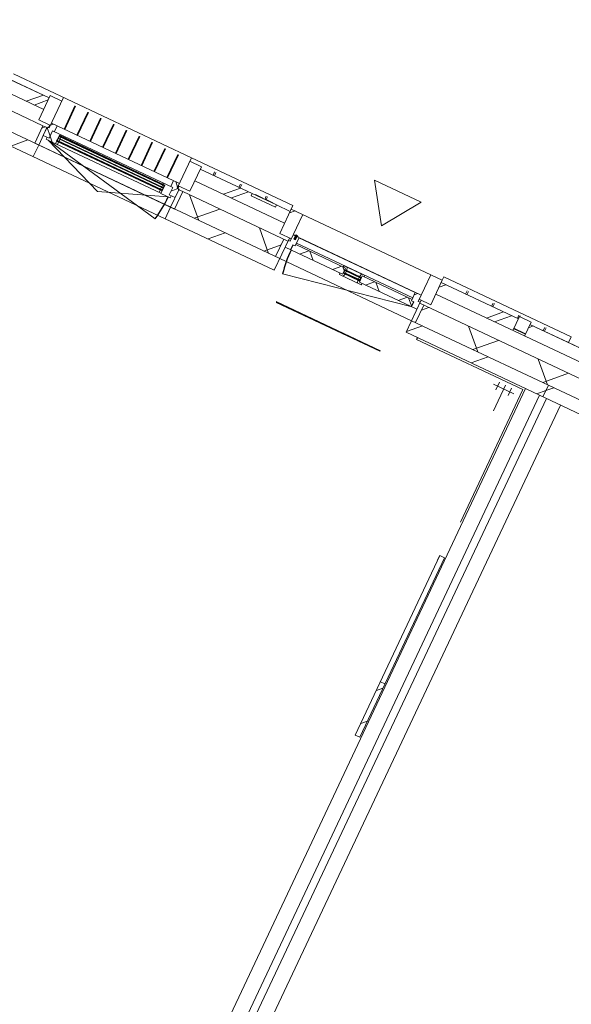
# Model space of a CAD drawing. Header units: metres. Extents: x 136266 to 136452, y 453403 to 453560.
# Tile 23 of 133: x 136369.64 to 136373.93, y 453436.35 to 453444.01. Entities that reach past the tile are written whole.
import ezdxf

# ---------------------------------------------------------------- set-up
doc = ezdxf.new("R2010")
doc.units = ezdxf.units.M
for name, color, linetype, lineweight in [('A-DETL-BEBOUWING', 253, 'Continuous', 9), ('A-DETL-GENF', 92, 'Continuous', 5), ('A-FLOR', 192, 'Continuous', 5), ('A-GENM-1', 8, 'Continuous', 5), ('A-WALL-PATT-3', 8, 'Continuous', 5)]:
    doc.layers.add(name, color=color, linetype=linetype, lineweight=lineweight)
pattern_1 = [(44.99999999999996, (1199.999805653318, -7.958078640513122e-13), (-282.8427124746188, 282.8427124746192), [])]
pattern_2 = [(45, (0, 0), (-141.4213562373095, 141.4213562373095), [])]
pattern_3 = [(44.99999999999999, (5.939531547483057e-05, -1.291482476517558e-09), (-141.4213562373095, 141.4213562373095), []), (135, (5.939531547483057e-05, -1.291482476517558e-09), (-141.4213562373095, -141.4213562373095), [])]
pattern_4 = [(44.99999999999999, (-0.0001863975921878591, -1.218722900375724e-09), (-141.4213562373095, 141.4213562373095), []), (135, (-0.0001863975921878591, -1.218722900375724e-09), (-141.4213562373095, -141.4213562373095), [])]
pattern_5 = [(44.99999999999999, (-0.0001863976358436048, -0.0001818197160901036), (-141.4213562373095, 141.4213562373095), [])]

# ---------------------------------------------------------------- blocks, each defined once
blk = doc.blocks.new('859-DO-0010 29-09-2022')
at = {"layer": 'A-DETL-BEBOUWING'}
h = blk.add_hatch(dxfattribs=at)
h.set_pattern_fill('FP_338', color=256, angle=-315.0000000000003, style=0, pattern_type=2)
h.set_pattern_definition([(224.9999999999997, (112594.0913286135, 23484.999637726), (282.8427124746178, -282.8427124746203), []), (224.9999999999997, (111394.0915229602, 23484.999637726), (282.8427124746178, -282.8427124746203), [])])
h.paths.add_polyline_path([(114778.1821772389, 23384.99999999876), (114778.1821772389, 23484.99999999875), (114114.5458136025, 23484.99999999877), (114114.5458136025, 23384.99999999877), (114205.6719216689, 23384.99999999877)])
h.paths.add_polyline_path([(112814.5458136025, 23384.99999999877), (112814.5458136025, 23484.99999999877), (112697.2458136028, 23484.99999999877), (112697.2458136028, 23465.99999999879), (112487.2458136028, 23465.99999999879), (112487.2458136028, 23484.99999999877), (112041.8185408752, 23484.99999999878), (112041.8185408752, 23384.99999999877), (112764.1155826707, 23384.99999999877)])
h.paths.add_polyline_path([(110601.7810741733, 23384.99999999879), (110741.8185408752, 23384.99999999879), (110741.8185408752, 23484.99999999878), (110410.0003590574, 23484.99999999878), (110410.0003590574, 23384.99999999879)])
h = blk.add_hatch(dxfattribs=at)
h.set_pattern_fill('FP_351', color=256, angle=89.99999999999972, style=0, pattern_type=2)
h.set_pattern_definition([(44.99999999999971, (19199.99981360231, 499.9999999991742), (-282.8427124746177, 282.8427124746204), []), (44.99999999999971, (20399.99981360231, 499.9999999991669), (-282.8427124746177, 282.8427124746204), [])])
h.paths.add_polyline_path([(112814.5458136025, 23294.99999999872), (112914.5458136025, 23294.99999999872), (112914.5458136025, 23504.99999999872), (112814.5458136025, 23504.99999999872), (112814.5458136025, 23396.21033689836)])
h = blk.add_hatch(dxfattribs=at)
h.set_pattern_fill('FP_352', color=256, angle=89.99999999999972, style=0, pattern_type=2)
h.set_pattern_definition([(44.99999999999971, (19199.99981360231, 499.9999999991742), (-282.8427124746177, 282.8427124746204), []), (44.99999999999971, (20399.99981360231, 499.9999999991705), (-282.8427124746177, 282.8427124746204), [])])
h.paths.add_polyline_path([(114114.5458136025, 23294.99999999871), (114114.5458136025, 23504.99999999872), (114014.5458136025, 23504.99999999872), (114014.5458136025, 23294.99999999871)])
h = blk.add_hatch(dxfattribs=at)
h.set_pattern_fill('FP_1092', color=256, angle=45.00000000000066, style=0, pattern_type=2)
h.set_pattern_definition([(225.0000000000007, (115044.0911675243, 23485.00034483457), (282.8427124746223, -282.8427124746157), []), (225.0000000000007, (113844.091361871, 23485.00034483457), (282.8427124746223, -282.8427124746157), [])])
h.paths.add_polyline_path([(114878.182177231, 23384.99999999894), (115210.0003590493, 23384.99999999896), (115210.0003590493, 23484.99999999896), (114878.182177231, 23484.99999999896)])
h = blk.add_hatch(dxfattribs=at)
h.set_pattern_fill('FP_340', color=256, angle=-315.0000000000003, style=0, pattern_type=2)
h.set_pattern_definition([(224.9999999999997, (117394.0912583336, 23485.00034483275), (282.8427124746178, -282.8427124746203), []), (224.9999999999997, (116194.0914526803, 23485.00034483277), (282.8427124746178, -282.8427124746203), [])])
h.paths.add_polyline_path([(119578.1821772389, 23384.99999999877), (119578.1821772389, 23484.99999999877), (118914.5458136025, 23484.99999999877), (118914.5458136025, 23384.99999999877)])
h.paths.add_polyline_path([(117614.5458136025, 23384.99999999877), (117614.5458136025, 23484.99999999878), (117497.2458136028, 23484.99999999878), (117497.2458136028, 23465.99999999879), (117287.2458136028, 23465.99999999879), (117287.2458136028, 23484.99999999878), (116841.8185408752, 23484.99999999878), (116841.8185408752, 23384.99999999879), (117088.7845996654, 23384.99999999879)])
h.paths.add_polyline_path([(115210.0003590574, 23384.99999999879), (115541.8185408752, 23384.99999999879), (115541.8185408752, 23484.99999999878), (115210.0003590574, 23484.99999999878), (115210.0003590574, 23434.9999999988)])
h = blk.add_hatch(dxfattribs=at)
h.set_pattern_fill('FP_546', color=256, angle=180, style=0, pattern_type=2)
h.set_pattern_definition(pattern_3)
h.paths.add_polyline_path([(110824.8185408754, 23200.99999999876), (110874.8185408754, 23200.99999999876), (110874.8185408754, 23264.99999999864), (110891.8185408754, 23264.99999999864), (110891.8185408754, 23314.99999999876), (110841.8185408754, 23314.99999999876), (110841.8185408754, 23272.99999999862), (110824.8185408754, 23272.99999999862)])
h = blk.add_hatch(dxfattribs=at)
h.set_pattern_fill('FP_546', color=256, angle=180, style=0, pattern_type=2)
h.set_pattern_definition(pattern_3)
h.paths.add_polyline_path([(111908.8185408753, 23200.99999999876), (111958.8185408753, 23200.99999999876), (111958.8185408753, 23272.99999999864), (111941.8185408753, 23272.99999999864), (111941.8185408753, 23314.99999999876), (111891.8185408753, 23314.99999999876), (111891.8185408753, 23264.99999999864), (111908.8185408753, 23264.99999999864)])
h = blk.add_hatch(dxfattribs=at)
h.set_pattern_fill('FP_629', color=256, angle=180, style=0, pattern_type=2)
h.set_pattern_definition(pattern_4)
h.paths.add_polyline_path([(112897.5458136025, 23215.99999999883), (112944.5458136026, 23215.99999999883), (112944.5458136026, 23257.9999999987), (112964.5458136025, 23257.9999999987), (112964.5458136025, 23329.99999999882), (112914.5458136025, 23329.99999999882), (112914.5458136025, 23275.99999999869), (112897.5458136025, 23275.99999999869)])
for points in [[(112954.5458136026, 23329.99999999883), (112954.5458136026, 23334.99999999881), (112924.5458136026, 23334.99999999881), (112924.5458136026, 23329.99999999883)], [(112947.5301733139, 23302.99999999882), (112947.5301733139, 23337.99999999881), (112931.5614538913, 23337.99999999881), (112931.5614538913, 23302.99999999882)], [(111842.8185408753, 23246.99999999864), (111842.8185408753, 23250.99999999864), (110940.8185408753, 23250.99999999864), (110940.8185408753, 23246.99999999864), (111291.4324637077, 23246.99999999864)], [(111842.8185408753, 23227.99999999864), (111842.8185408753, 23231.99999999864), (110940.8185408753, 23231.99999999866), (110940.8185408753, 23227.99999999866), (111291.4324637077, 23227.99999999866)], [(113395.0458136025, 23248.99999999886), (113534.0458136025, 23248.99999999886), (113534.0458136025, 23252.99999999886), (113395.0458136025, 23252.99999999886)], [(113395.0458136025, 23229.99999999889), (113534.0458136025, 23229.99999999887), (113534.0458136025, 23233.99999999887), (113395.0458136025, 23233.99999999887)], [(111842.8185408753, 23208.99999999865), (111842.8185408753, 23212.99999999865), (110940.8185408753, 23212.99999999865), (110940.8185408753, 23208.99999999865), (111291.4324637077, 23208.99999999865)]]:
    blk.add_hatch(color=256, dxfattribs=at).paths.add_polyline_path(points)
h = blk.add_hatch(dxfattribs=at)
h.set_pattern_fill('FP_629', color=256, angle=180, style=0, pattern_type=2)
h.set_pattern_definition(pattern_4)
h.paths.add_polyline_path([(113984.5458136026, 23215.99999999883), (114031.5458136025, 23215.99999999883), (114031.5458136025, 23275.99999999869), (114014.5458136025, 23275.99999999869), (114014.5458136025, 23329.99999999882), (113964.5458136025, 23329.99999999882), (113964.5458136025, 23257.9999999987), (113984.5458136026, 23257.9999999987)])
h = blk.add_hatch(dxfattribs=at)
h.set_pattern_fill('FP_545', color=256, angle=-315.0000000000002, style=0, pattern_type=2)
h.set_pattern_definition([(224.9999999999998, (112810.0000202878, 23268.1816067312), (299.9546965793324, -299.9546965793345), []), (314.9999999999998, (112810.0000202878, 23268.1816067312), (299.9546965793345, 299.9546965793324), [])])
h.paths.add_polyline_path([(114066.5458136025, 23118.18181818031), (115210.0003590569, 23118.18181818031), (115210.0003590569, 23268.18181818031), (114066.5458136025, 23268.18181818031)])
h.paths.add_polyline_path([(112764.1155826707, 23118.18181818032), (112862.5458136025, 23118.18181818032), (112862.5458136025, 23268.18181818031), (111993.8185408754, 23268.18181818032), (111993.8185408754, 23118.18181818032), (112043.3374131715, 23118.18181818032)])
h.paths.add_polyline_path([(110789.8185408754, 23118.18181818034), (110789.8185408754, 23268.18181818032), (110410.000359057, 23268.18181818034), (110410.000359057, 23118.18181818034), (110601.7810741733, 23118.18181818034)])
h = blk.add_hatch(dxfattribs=at)
h.set_pattern_fill('FP_476', color=256, style=0, pattern_type=2)
h.set_pattern_definition(pattern_2)
h.paths.add_polyline_path([(110824.8185408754, 23118.18181818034), (110824.8185408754, 23268.18181818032), (110789.8185408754, 23268.18181818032), (110789.8185408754, 23118.18181818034)])
h = blk.add_hatch(dxfattribs=at)
h.set_pattern_fill('FP_1158', color=256, angle=180, style=0, pattern_type=2)
h.set_pattern_definition([(44.99999999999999, (-0.0004591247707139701, -1.400621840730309e-09), (-141.4213562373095, 141.4213562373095), []), (135, (-0.0004591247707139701, -1.400621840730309e-09), (-141.4213562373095, -141.4213562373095), [])])
h.paths.add_polyline_path([(110857.8185408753, 23182.99999999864), (110937.8185408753, 23182.99999999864), (110937.8185408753, 23254.99999999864), (110954.8185408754, 23254.99999999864), (110954.8185408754, 23264.99999999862), (110874.8185408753, 23264.99999999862), (110874.8185408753, 23200.99999999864), (110857.8185408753, 23200.99999999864)])
h = blk.add_hatch(color=256, dxfattribs=at)
h.paths.add_polyline_path([(111828.8185408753, 23204.99999999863), (111842.8185408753, 23204.99999999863), (111842.8185408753, 23208.99999999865), (111828.8185408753, 23208.99999999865)])
h.paths.add_polyline_path([(110940.8185408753, 23204.99999999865), (110954.8185408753, 23204.99999999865), (110954.8185408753, 23208.99999999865), (110940.8185408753, 23208.99999999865)])
h.paths.add_polyline_path([(110954.8185408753, 23250.99999999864), (110954.8185408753, 23254.99999999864), (110940.8185408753, 23254.99999999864), (110940.8185408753, 23250.99999999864)])
h.paths.add_polyline_path([(111828.8185408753, 23250.99999999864), (111842.8185408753, 23250.99999999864), (111842.8185408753, 23254.99999999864), (111828.8185408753, 23254.99999999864)])
h = blk.add_hatch(dxfattribs=at)
h.set_pattern_fill('FP_476', color=256, style=0, pattern_type=2)
h.set_pattern_definition(pattern_2)
h.paths.add_polyline_path([(111993.8185408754, 23118.18181818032), (111993.8185408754, 23268.18181818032), (111958.8185408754, 23268.18181818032), (111958.8185408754, 23118.18181818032)])
h = blk.add_hatch(dxfattribs=at)
h.set_pattern_fill('FP_855', color=256, angle=180, style=0, pattern_type=2)
h.set_pattern_definition(pattern_5)
h.paths.add_polyline_path([(112897.5458136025, 23118.18181818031), (112897.5458136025, 23268.18181818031), (112862.5458136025, 23268.18181818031), (112862.5458136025, 23118.18181818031)])
h = blk.add_hatch(dxfattribs=at)
h.set_pattern_fill('FP_630', color=256, angle=180, style=0, pattern_type=2)
h.set_pattern_definition(pattern_4)
h.paths.add_polyline_path([(113981.5458136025, 23215.99999999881), (113981.5458136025, 23257.9999999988), (113964.5458136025, 23257.9999999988), (113964.5458136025, 23269.99999999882), (113537.0458136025, 23269.99999999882), (113537.0458136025, 23215.99999999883)])
h.paths.add_polyline_path([(112947.5458136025, 23215.99999999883), (113392.0458136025, 23215.99999999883), (113392.0458136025, 23269.99999999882), (112964.5458136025, 23269.99999999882), (112964.5458136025, 23257.99999999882), (112947.5458136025, 23257.99999999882)])
h = blk.add_hatch(dxfattribs=at)
h.set_pattern_fill('FP_630', color=256, angle=180, style=0, pattern_type=2)
h.set_pattern_definition(pattern_4)
h.paths.add_polyline_path([(113403.1509313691, 23203.99999999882), (113409.0458136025, 23225.99999999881), (113392.0458136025, 23225.99999999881), (113392.0458136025, 23215.99999999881), (113368.5660377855, 23215.99999999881), (113371.7814280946, 23203.99999999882)])
h.paths.add_polyline_path([(113557.3101991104, 23203.99999999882), (113560.5255894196, 23215.99999999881), (113537.0458136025, 23215.99999999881), (113537.0458136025, 23225.99999999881), (113520.0458136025, 23225.99999999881), (113525.940695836, 23203.99999999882)])
h.paths.add_polyline_path([(113537.0458136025, 23256.9999999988), (113537.0458136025, 23269.99999999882), (113556.0458136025, 23269.99999999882), (113552.8304232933, 23281.99999999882), (113526.7445434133, 23281.99999999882), (113520.0458136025, 23256.9999999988)])
h.paths.add_polyline_path([(113392.0458136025, 23256.99999999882), (113409.0458136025, 23256.99999999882), (113402.3470837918, 23281.99999999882), (113376.2612039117, 23281.99999999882), (113373.0458136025, 23269.99999999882), (113392.0458136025, 23269.99999999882)])
h = blk.add_hatch(color=256, dxfattribs=at)
h.paths.add_polyline_path([(113395.0458136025, 23225.99999999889), (113409.0458136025, 23225.99999999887), (113409.0458136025, 23229.99999999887), (113395.0458136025, 23229.99999999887)])
h.paths.add_polyline_path([(113395.0458136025, 23252.99999999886), (113409.0458136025, 23252.99999999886), (113409.0458136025, 23256.99999999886), (113395.0458136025, 23256.99999999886)])
h.paths.add_polyline_path([(113520.0458136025, 23225.99999999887), (113534.0458136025, 23225.99999999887), (113534.0458136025, 23229.99999999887), (113520.0458136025, 23229.99999999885)])
h.paths.add_polyline_path([(113520.0458136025, 23252.99999999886), (113534.0458136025, 23252.99999999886), (113534.0458136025, 23256.99999999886), (113520.0458136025, 23256.99999999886)])
h = blk.add_hatch(dxfattribs=at)
h.set_pattern_fill('FP_855', color=256, angle=180, style=0, pattern_type=2)
h.set_pattern_definition(pattern_5)
h.paths.add_polyline_path([(114066.5458136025, 23118.18181818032), (114066.5458136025, 23268.18181818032), (114031.5458136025, 23268.18181818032), (114031.5458136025, 23118.18181818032)])
h = blk.add_hatch(dxfattribs=at)
h.set_pattern_fill('FP_547', color=256, angle=-315.0000000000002, style=0, pattern_type=2)
h.set_pattern_definition([(224.9999999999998, (117610.0006571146, 23268.1816067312), (299.9546965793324, -299.9546965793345), []), (314.9999999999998, (117610.0006571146, 23268.1816067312), (299.9546965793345, 299.9546965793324), [])])
h.paths.add_polyline_path([(120010.000359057, 23118.18181818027), (120010.000359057, 23268.18181818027), (118866.5458136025, 23268.18181818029), (118866.5458136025, 23118.18181818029), (119971.8972776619, 23118.18181818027)])
h.paths.add_polyline_path([(115589.8185408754, 23118.18181818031), (115589.8185408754, 23268.18181818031), (115210.000359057, 23268.18181818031), (115210.000359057, 23118.18181818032)])
h.paths.add_polyline_path([(117662.5458136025, 23118.18181818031), (117662.5458136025, 23268.18181818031), (116793.8185408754, 23268.18181818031), (116793.8185408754, 23118.18181818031), (117088.7845996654, 23118.18181818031)])
h = blk.add_hatch(dxfattribs=at)
h.set_pattern_fill('FP_107', color=256, angle=44.99999999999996, style=0, pattern_type=2)
h.set_pattern_definition(pattern_1)
h.paths.add_polyline_path([(110410.0003590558, 23018.1818181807), (110824.8185408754, 23018.1818181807), (110824.8185408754, 23118.18181818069), (110410.0003590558, 23118.18181818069)])
h = blk.add_hatch(dxfattribs=at)
h.set_pattern_fill('FP_107', color=256, angle=44.99999999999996, style=0, pattern_type=2)
h.set_pattern_definition(pattern_1)
h.paths.add_polyline_path([(111958.8185408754, 23018.1818181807), (112897.5458136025, 23018.18181818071), (112897.5458136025, 23118.18181818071), (111958.8185408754, 23118.18181818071)])
h = blk.add_hatch(dxfattribs=at)
h.set_pattern_fill('FP_107', color=256, angle=44.99999999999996, style=0, pattern_type=2)
h.set_pattern_definition(pattern_1)
h.paths.add_polyline_path([(114205.6719216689, 23018.18181818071), (115210.0003590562, 23018.18181818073), (115210.0003590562, 23118.18181818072), (114031.5458136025, 23118.18181818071), (114031.5458136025, 23018.18181818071)])
h = blk.add_hatch(dxfattribs=at)
h.set_pattern_fill('FP_107', color=256, angle=44.99999999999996, style=0, pattern_type=2)
h.set_pattern_definition(pattern_1)
h.paths.add_polyline_path([(115210.0003590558, 23018.18181818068), (115624.8185408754, 23018.18181818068), (115624.8185408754, 23118.18181818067), (115210.0003590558, 23118.18181818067)])
h = blk.add_hatch(dxfattribs=at)
h.set_pattern_fill('FP_2342', color=256, angle=89.99999999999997, style=0, pattern_type=2)
h.set_pattern_definition([(44.99999999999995, (0.000359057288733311, -0.0002318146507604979), (-141.4213562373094, 141.4213562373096), [])])
h.paths.add_polyline_path([(115012.0003590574, 20012.77491340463), (115050.0003590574, 20012.77491340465), (115050.0003590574, 20473.0247413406), (115012.0003590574, 20473.0247413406)])
at = {"layer": 'A-WALL-PATT-3'}
h = blk.add_hatch(dxfattribs=at)
h.set_pattern_fill('FP_661', color=256, angle=45.00000000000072, style=0, pattern_type=2)
h.set_pattern_definition([(315.0000000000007, (114778.1822482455, 23455.00063253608), (282.8427124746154, 282.8427124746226), []), (315.0000000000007, (114778.1822482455, 22254.9994126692), (282.8427124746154, 282.8427124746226), [])])
h.paths.add_polyline_path([(114878.1821772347, 23404.99999999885), (114878.1821772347, 23504.99999999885), (114778.1821772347, 23504.99999999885), (114778.1821772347, 23404.99999999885)])
for centre, radius, start, end in [((110874.8185408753, 23182.99999999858), 1033.999999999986, 348.9999999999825, 0), ((113979.5458136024, 23215.99999999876), 1029.999999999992, 180, 191.0000000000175)]:
    blk.add_arc(centre, radius, start, end)
at = {"layer": 'A-DETL-BEBOUWING'}
for p, q in [((111941.8185408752, 23535.01156568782), (110410.0185408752, 23535.01156568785)), ((110841.8185408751, 23534.99999999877), (110841.8185408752, 23272.99999999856)), ((111941.8185408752, 23272.99999999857), (111941.8185408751, 23534.99999999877)), ((112814.5458136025, 23535.01156568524), (111941.8458136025, 23535.01156568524)), ((111941.8458136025, 23504.99999999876), (111941.8458136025, 23534.99999999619)), ((112814.5458136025, 23534.99999999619), (112814.5458136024, 23294.99999999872)), ((115210.0003590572, 23535.01156568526), (114114.5003590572, 23535.01156568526)), ((114114.5003590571, 23504.99999999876), (114114.5003590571, 23534.99999999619)), ((115210.0003590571, 23534.99999999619), (115210.0003590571, 23485.05166498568)), ((115210.0185408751, 23534.42562125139), (115210.0185408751, 23534.99999999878)), ((110741.8185408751, 23484.99999999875), (109314.5458136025, 23484.99999999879)), ((110410.0185408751, 23485.05166498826), (110741.8185408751, 23485.05166498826)), ((110841.8185408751, 23504.99999999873), (110741.8185408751, 23504.99999999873)), ((110741.8185408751, 23504.99999999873), (110741.8185408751, 23294.99999999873)), ((110949.5963186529, 23314.71516923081), (110949.5963186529, 23513.08580734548)), ((110955.1518742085, 23314.71516923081), (110955.1518742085, 23513.08580734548)), ((111060.1518742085, 23314.71516923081), (111060.1518742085, 23513.08580734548)), ((111065.707429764, 23314.71516923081), (111065.707429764, 23513.08580734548)), ((111170.707429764, 23314.71516923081), (111170.707429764, 23513.08580734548)), ((111176.2629853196, 23314.71516923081), (111176.2629853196, 23513.08580734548)), ((111281.2629853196, 23314.71516923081), (111281.2629853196, 23513.08580734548)), ((111286.8185408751, 23314.71516923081), (111286.8185408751, 23513.08580734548)), ((111391.8185408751, 23314.71516923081), (111391.8185408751, 23513.08580734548)), ((111397.3740964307, 23314.71516923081), (111397.3740964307, 23513.08580734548)), ((111502.3740964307, 23314.71516923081), (111502.3740964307, 23513.08580734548)), ((111507.9296519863, 23314.71516923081), (111507.9296519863, 23513.08580734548)), ((111612.9296519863, 23314.71516923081), (111612.9296519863, 23513.08580734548)), ((111618.4852075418, 23314.71516923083), (111618.4852075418, 23513.08580734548)), ((111723.4852075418, 23314.71516923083), (111723.4852075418, 23513.08580734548)), ((111729.0407630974, 23314.71516923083), (111729.0407630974, 23513.08580734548)), ((111834.0407630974, 23314.71516923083), (111834.0407630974, 23513.08580734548)), ((111839.5963186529, 23314.71516923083), (111839.5963186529, 23513.08580734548)), ((112041.8185408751, 23504.99999999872), (111941.8185408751, 23504.99999999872)), ((112041.8185408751, 23294.99999999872), (112041.8185408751, 23504.99999999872)), ((112487.2458136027, 23485.05166498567), (112041.8185408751, 23485.05166498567)), ((112487.2458136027, 23484.99999999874), (112041.8185408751, 23484.99999999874)), ((112151.8458136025, 23485.05166498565), (112151.8458136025, 23513.0858073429)), ((112162.7458136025, 23485.05166498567), (112162.7458136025, 23513.0858073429)), ((112374.2208136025, 23485.05166498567), (112374.2208136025, 23513.0858073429)), ((112385.1208136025, 23485.05166498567), (112385.1208136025, 23513.0858073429)), ((112697.2458136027, 23485.99999999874), (112487.2458136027, 23485.99999999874)), ((112487.2458136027, 23485.99999999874), (112487.2458136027, 23465.99999999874)), ((112487.2458136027, 23465.99999999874), (112697.2458136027, 23465.99999999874)), ((112516.2151846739, 23488.49999999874), (112583.9839532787, 23488.49999999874)), ((112516.2151846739, 23485.99999999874), (112516.2151846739, 23488.49999999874)), ((112521.1987594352, 23485.99999999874), (112521.1987594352, 23488.49999999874)), ((112524.4851719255, 23485.99999999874), (112524.4851719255, 23488.49999999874)), ((112533.2750990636, 23485.99999999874), (112533.2750990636, 23488.49999999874)), ((112549.3539947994, 23485.99999999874), (112549.3539947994, 23488.49999999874)), ((112583.9839532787, 23485.99999999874), (112583.9839532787, 23488.49999999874)), ((112596.5958136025, 23485.99999999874), (112596.5958136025, 23513.0858073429)), ((112601.5638075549, 23488.49999999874), (112664.3490013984, 23488.49999999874)), ((112601.5638075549, 23485.99999999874), (112601.5638075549, 23488.49999999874)), ((112607.4958136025, 23488.49999999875), (112607.4958136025, 23513.0858073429)), ((112611.6094385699, 23485.99999999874), (112611.6094385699, 23488.49999999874)), ((112653.5970369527, 23485.99999999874), (112653.5970369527, 23488.49999999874)), ((112664.3490013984, 23485.99999999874), (112664.3490013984, 23488.49999999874)), ((112697.2458136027, 23465.99999999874), (112697.2458136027, 23485.99999999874)), ((112814.5458136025, 23485.05166498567), (112697.2458136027, 23485.05166498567)), ((112814.5458136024, 23484.99999999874), (112697.2458136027, 23484.99999999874)), ((114114.5458136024, 23504.99999999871), (112814.5458136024, 23504.99999999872)), ((112914.5458136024, 23504.99999999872), (112914.5458136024, 23275.99999999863)), ((114014.5458136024, 23275.99999999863), (114014.5458136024, 23504.99999999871)), ((114114.5458136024, 23294.99999999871), (114114.5458136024, 23504.99999999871)), ((114778.1821772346, 23485.05166498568), (114114.5458136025, 23485.05166498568)), ((114778.1821772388, 23484.99999999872), (114114.5458136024, 23484.99999999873)), ((114324.5003590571, 23485.05166498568), (114324.5003590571, 23513.0858073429)), ((114335.8753590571, 23485.05166498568), (114335.8753590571, 23513.0858073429)), ((114546.9378590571, 23485.05166498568), (114546.9378590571, 23513.0858073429)), ((114558.3128590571, 23485.05166498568), (114558.3128590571, 23513.0858073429)), ((114769.3753590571, 23485.05166498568), (114769.3753590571, 23513.0858073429)), ((114778.1821772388, 23384.99999999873), (114778.1821772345, 23504.99999999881)), ((114878.1821772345, 23504.99999999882), (114778.1821772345, 23504.99999999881)), ((114780.7503590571, 23504.99999999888), (114780.7503590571, 23513.0858073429)), ((114878.1821772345, 23504.99999999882), (114878.1821772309, 23384.99999999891)), ((115210.0003590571, 23485.05166498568), (114878.1821772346, 23485.05166498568)), ((115541.8185408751, 23484.99999999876), (114878.1821772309, 23484.99999999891)), ((114991.8128590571, 23485.05166498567), (114991.8128590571, 23513.0858073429)), ((115003.1878590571, 23485.05166498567), (115003.1878590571, 23513.0858073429)), ((115210.0185408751, 23485.05166498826), (115541.8185408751, 23485.05166498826)), ((109414.5458136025, 23384.9999999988), (110741.8185408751, 23384.99999999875)), ((112041.8185408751, 23384.99999999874), (112814.5458136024, 23384.99999999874)), ((114114.5458136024, 23384.99999999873), (115541.8185408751, 23384.99999999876)), ((114778.1821772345, 23404.99999999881), (114878.1821772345, 23404.99999999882)), ((114878.1821772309, 23400.01156568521), (114778.1821772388, 23400.01156568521)), ((114780.7503590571, 23399.99999999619), (114780.7503590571, 23404.99999999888)), ((111941.8185408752, 23314.99999999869), (110841.8185408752, 23314.99999999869)), ((110891.8185408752, 23264.99999999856), (110891.8185408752, 23314.99999999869)), ((111891.8185408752, 23314.99999999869), (111891.8185408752, 23264.99999999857)), ((114014.5458136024, 23329.99999999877), (112914.5458136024, 23329.99999999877)), ((112954.5458136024, 23334.99999999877), (112924.5458136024, 23334.99999999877)), ((112924.5458136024, 23334.99999999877), (112924.5458136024, 23329.99999999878)), ((112931.5458136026, 23337.99999999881), (112931.5458136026, 23302.99999999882)), ((112947.5301733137, 23337.99999999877), (112931.5614538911, 23337.99999999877)), ((112931.5614538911, 23337.99999999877), (112931.5614538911, 23302.99999999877)), ((112931.5614538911, 23302.99999999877), (112947.5301733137, 23302.99999999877)), ((112947.5301733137, 23302.99999999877), (112947.5301733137, 23337.99999999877)), ((112947.5458136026, 23302.99999999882), (112947.5458136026, 23337.99999999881)), ((112954.5458136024, 23329.99999999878), (112954.5458136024, 23334.99999999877)), ((112964.5458136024, 23257.99999999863), (112964.5458136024, 23329.99999999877)), ((113964.5458136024, 23327.58622436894), (112964.5458136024, 23327.58622436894)), ((113964.5458136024, 23329.99999999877), (113964.5458136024, 23257.99999999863)), ((110789.8185408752, 23268.18181818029), (110160.0003590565, 23268.1818181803)), ((110741.8185408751, 23294.99999999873), (110841.8185408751, 23294.99999999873)), ((110789.8185408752, 23118.18181818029), (110789.8185408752, 23268.18181818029)), ((110824.8185408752, 23272.99999999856), (110824.8185408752, 23200.99999999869)), ((110841.8185408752, 23272.99999999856), (110824.8185408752, 23272.99999999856)), ((110834.8185408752, 23272.99999999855), (110834.8185408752, 23294.99999999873)), ((110874.8185408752, 23200.99999999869), (110874.8185408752, 23264.99999999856)), ((111908.8185408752, 23264.99999999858), (110874.8185408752, 23264.99999999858)), ((110937.8185408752, 23182.99999999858), (110937.8185408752, 23254.99999999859)), ((110937.8185408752, 23254.99999999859), (111845.8185408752, 23254.99999999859)), ((110940.8185408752, 23204.99999999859), (110937.8185408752, 23254.99999999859)), ((110940.8185408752, 23254.99999999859), (110937.8185408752, 23204.99999999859)), ((110940.8185408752, 23204.99999999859), (110940.8185408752, 23254.99999999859)), ((111842.8185408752, 23250.99999999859), (110940.8185408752, 23250.99999999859)), ((110940.8185408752, 23246.99999999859), (111842.8185408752, 23246.99999999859)), ((111842.8185408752, 23231.99999999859), (110940.8185408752, 23231.99999999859)), ((110940.8185408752, 23227.99999999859), (111842.8185408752, 23227.99999999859)), ((110954.8185408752, 23250.99999999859), (110954.8185408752, 23264.99999999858)), ((110954.8185408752, 23231.99999999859), (110954.8185408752, 23246.99999999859)), ((110954.8185408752, 23212.99999999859), (110954.8185408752, 23227.99999999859)), ((111828.8185408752, 23264.99999999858), (111828.8185408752, 23250.99999999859)), ((111828.8185408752, 23246.99999999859), (111828.8185408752, 23231.99999999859)), ((111828.8185408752, 23227.99999999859), (111828.8185408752, 23212.99999999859)), ((111842.8185408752, 23204.9999999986), (111842.8185408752, 23254.9999999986)), ((111845.8185408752, 23204.9999999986), (111842.8185408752, 23254.9999999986)), ((111845.8185408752, 23254.9999999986), (111842.8185408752, 23204.9999999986)), ((111845.8185408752, 23254.99999999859), (111845.8185408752, 23182.99999999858)), ((111908.8185408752, 23200.99999999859), (111908.8185408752, 23264.99999999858)), ((111941.8185408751, 23294.99999999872), (112041.8185408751, 23294.99999999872)), ((111958.8185408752, 23272.99999999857), (111941.8185408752, 23272.99999999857)), ((111948.8185408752, 23294.99999999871), (111948.8185408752, 23272.99999999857)), ((111958.8185408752, 23200.99999999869), (111958.8185408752, 23272.99999999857)), ((112897.5458136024, 23268.18181818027), (111993.8185408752, 23268.18181818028)), ((111993.8185408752, 23268.18181818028), (111993.8185408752, 23118.18181818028)), ((112814.5458136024, 23294.99999999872), (112914.5458136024, 23294.99999999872)), ((112862.5458136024, 23268.18181818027), (112862.5458136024, 23118.18181818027)), ((112897.5458136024, 23018.18181818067), (112897.5458136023, 23294.99999999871)), ((112914.5458136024, 23275.99999999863), (112897.5458136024, 23275.99999999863)), ((112944.5458136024, 23257.99999999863), (112964.5458136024, 23257.99999999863)), ((112944.5458136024, 23215.99999999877), (112944.5458136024, 23257.99999999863)), ((112947.5458136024, 23257.99999999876), (112947.5458136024, 23215.99999999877)), ((112964.5458136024, 23283.36500725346), (113964.5458136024, 23283.36500725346)), ((113392.0458136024, 23269.99999999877), (112964.5458136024, 23269.99999999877)), ((113376.2612039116, 23281.99999999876), (113373.0458136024, 23269.99999999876)), ((113552.8304232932, 23281.99999999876), (113376.2612039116, 23281.99999999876)), ((113392.0458136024, 23215.99999999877), (113392.0458136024, 23269.99999999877)), ((113392.0458136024, 23256.99999999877), (113537.0458136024, 23256.99999999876)), ((113395.0458136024, 23256.99999999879), (113392.0458136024, 23225.99999999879)), ((113395.0458136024, 23225.99999999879), (113392.0458136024, 23256.99999999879)), ((113537.0458136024, 23225.99999999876), (113392.0458136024, 23225.99999999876)), ((113395.0458136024, 23256.99999999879), (113395.0458136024, 23225.99999999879)), ((113534.0458136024, 23252.99999999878), (113395.0458136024, 23252.99999999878)), ((113395.0458136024, 23248.99999999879), (113534.0458136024, 23248.99999999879)), ((113534.0458136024, 23233.99999999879), (113395.0458136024, 23233.99999999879)), ((113395.0458136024, 23229.99999999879), (113534.0458136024, 23229.99999999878)), ((113409.0458136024, 23256.99999999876), (113402.3470837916, 23281.99999999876)), ((113403.1509313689, 23203.99999999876), (113409.0458136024, 23225.99999999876)), ((113409.0458136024, 23252.99999999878), (113409.0458136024, 23256.99999999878)), ((113409.0458136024, 23233.99999999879), (113409.0458136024, 23248.99999999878)), ((113409.0458136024, 23225.99999999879), (113409.0458136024, 23229.99999999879)), ((113526.7445434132, 23281.99999999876), (113520.0458136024, 23256.99999999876)), ((113520.0458136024, 23256.99999999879), (113520.0458136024, 23252.99999999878)), ((113520.0458136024, 23248.99999999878), (113520.0458136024, 23233.99999999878)), ((113520.0458136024, 23229.99999999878), (113520.0458136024, 23225.99999999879)), ((113520.0458136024, 23225.99999999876), (113525.9406958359, 23203.99999999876)), ((113534.0458136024, 23256.99999999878), (113534.0458136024, 23225.99999999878)), ((113537.0458136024, 23256.99999999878), (113534.0458136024, 23225.99999999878)), ((113537.0458136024, 23225.99999999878), (113534.0458136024, 23256.99999999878)), ((113964.5458136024, 23269.99999999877), (113537.0458136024, 23269.99999999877)), ((113537.0458136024, 23269.99999999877), (113537.0458136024, 23215.99999999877)), ((113556.0458136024, 23269.99999999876), (113552.8304232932, 23281.99999999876)), ((113964.5458136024, 23257.99999999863), (113984.5458136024, 23257.99999999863)), ((113981.5458136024, 23215.99999999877), (113981.5458136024, 23257.99999999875)), ((113984.5458136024, 23257.99999999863), (113984.5458136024, 23215.99999999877)), ((114014.5458136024, 23294.99999999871), (114114.5458136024, 23294.99999999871)), ((114031.5458136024, 23275.99999999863), (114014.5458136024, 23275.99999999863)), ((114031.5458136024, 23294.99999999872), (114031.5458136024, 23018.18181818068)), ((115589.8185408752, 23268.18181818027), (114031.5458136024, 23268.18181818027)), ((114066.5458136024, 23118.18181818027), (114066.5458136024, 23268.18181818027)), ((110824.8185408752, 23200.99999999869), (110874.8185408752, 23200.99999999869)), ((110857.8185408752, 23200.99999999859), (110857.8185408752, 23182.99999999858)), ((110857.8185408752, 23182.99999999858), (110937.8185408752, 23182.99999999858)), ((110874.8185408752, 23182.99999999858), (111889.8210485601, 22985.70349877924)), ((111391.8185408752, 22985.70349877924), (110874.8185408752, 23182.99999999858)), ((111845.8185408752, 23204.99999999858), (110937.8185408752, 23204.99999999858)), ((110937.8185408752, 23184.99999999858), (110939.8185408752, 23184.99999999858)), ((110939.8185408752, 23184.99999999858), (110939.8185408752, 23182.99999999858)), ((110939.8185408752, 23182.99999999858), (111843.8185408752, 23182.99999999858)), ((111842.8185408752, 23212.99999999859), (110940.8185408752, 23212.99999999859)), ((110940.8185408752, 23208.99999999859), (111842.8185408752, 23208.99999999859)), ((110954.8185408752, 23182.99999999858), (110954.8185408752, 23208.99999999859)), ((111908.8185408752, 23182.99999999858), (111391.8185408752, 22985.70349877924)), ((111828.8185408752, 23208.99999999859), (111828.8185408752, 23182.99999999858)), ((111843.8185408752, 23182.99999999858), (111843.8185408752, 23184.99999999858)), ((111843.8185408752, 23184.99999999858), (111845.8185408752, 23184.99999999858)), ((111845.8185408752, 23182.99999999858), (111925.8185408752, 23182.99999999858)), ((111908.8185408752, 23200.99999999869), (111958.8185408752, 23200.99999999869)), ((111925.8185408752, 23182.99999999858), (111925.8185408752, 23200.99999999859)), ((112897.5458136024, 23215.99999999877), (113392.0458136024, 23215.99999999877)), ((113979.5458136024, 23215.99999999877), (112968.4698146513, 23019.46673476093)), ((113368.5660377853, 23215.99999999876), (113371.7814280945, 23203.99999999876)), ((113371.7814280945, 23203.99999999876), (113557.3101991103, 23203.99999999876)), ((113537.0458136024, 23215.99999999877), (114031.5458136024, 23215.99999999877)), ((113557.3101991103, 23203.99999999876), (113560.5255894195, 23215.99999999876)), ((112897.5458136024, 23118.18181818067), (110310.0003590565, 23118.1818181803)), ((110824.8185408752, 23018.18181818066), (110824.8185408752, 23118.18181818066)), ((111958.8185408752, 23118.18181818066), (111958.8185408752, 23018.18181818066)), ((117697.5458136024, 23118.18181818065), (114031.5458136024, 23118.18181818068)), ((115210.000359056, 23018.18181818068), (115210.000359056, 23118.18181818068)), ((110410.0003590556, 23018.18181818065), (112897.5458136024, 23018.18181818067)), ((114031.5458136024, 23018.18181818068), (117697.5458136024, 23018.18181818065)), ((114130.0003590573, 23018.18181817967), (114130.0003590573, 23003.18181817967)), ((115045.0003590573, 23003.18181817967), (114130.0003590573, 23003.18181817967)), ((115045.0003590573, 21863.18181818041), (115045.0003590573, 23003.18181817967)), ((115060.0003590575, 23018.1818181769), (115060.0003590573, 15593.18181818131)), ((115180.0003590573, 15593.18181818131), (115180.0003590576, 23018.1818181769)), ((115240.0003590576, 23018.18181817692), (115240.0003590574, 15593.18181818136)), ((115360.0003590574, 15593.18181818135), (115360.0003590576, 23018.18181817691)), ((114820.0003590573, 22943.22778597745), (114995.0003590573, 22943.22778597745)), ((114855.0003590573, 22975.72778597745), (114855.0003590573, 22910.72778597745)), ((114907.5003590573, 22975.72778597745), (114907.5003590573, 22755.72778597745)), ((114960.0003590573, 22975.72778597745), (114960.0003590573, 22910.72778597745)), ((113014.5458136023, 22803.18181817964), (113914.5458136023, 22803.18181817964)), ((113912.5458136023, 22801.18181817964), (113016.5458136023, 22801.18181817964)), ((113909.5458136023, 22798.18181817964), (113019.5458136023, 22798.18181817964)), ((115009.4545747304, 21520.18162818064), (115009.4545747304, 21558.18170818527)), ((115012.0003590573, 21558.18170818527), (115012.0003590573, 20012.77491340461)), ((115012.0003590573, 21558.1817081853), (115050.0003590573, 21558.1817081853)), ((115050.0003590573, 20012.77491340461), (115050.0003590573, 21558.1817081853)), ((115012.0003590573, 21520.18162818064), (115009.4545747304, 21520.18162818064)), ((115050.0003590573, 20473.02474134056), (115012.0003590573, 20473.02474134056)), ((115012.0003590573, 20012.7749134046), (115050.0003590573, 20012.7749134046))]:
    blk.add_line(p, q, dxfattribs=at)
at = {"layer": 'A-DETL-GENF'}
for p, q in [((113705.000359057, 23984.9999999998), (113305.000359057, 23984.9999999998)), ((113305.000359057, 23984.9999999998), (113505.000359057, 23684.9999999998)), ((113505.000359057, 23684.9999999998), (113705.000359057, 23984.9999999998))]:
    blk.add_line(p, q, dxfattribs=at)
at = {"layer": 'A-FLOR'}
blk.add_line((114031.5458136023, 23118.1818181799), (112897.5458136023, 23118.1818181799), dxfattribs=at)
at = {"layer": 'A-GENM-1'}
for p, q in [((110824.8185408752, 23268.18181818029), (110789.8185408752, 23268.18181818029)), ((110789.8185408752, 23268.18181818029), (110789.8185408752, 23118.18181818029)), ((110824.8185408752, 23118.18181818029), (110824.8185408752, 23268.18181818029)), ((111993.8185408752, 23268.18181818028), (111958.8185408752, 23268.18181818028)), ((111958.8185408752, 23268.18181818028), (111958.8185408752, 23118.18181818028)), ((111993.8185408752, 23118.18181818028), (111993.8185408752, 23268.18181818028)), ((110789.8185408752, 23118.18181818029), (111993.8185408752, 23118.18181818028))]:
    blk.add_line(p, q, dxfattribs=at)

msp = doc.modelspace()

# ---------------------------------------------------------------- block references
at = {"xscale": 0.001, "yscale": 0.001, "zscale": 0.001, "rotation": 334.7650131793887}
msp.add_blockref('859-DO-0010 29-09-2022', (136259.6791283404, 453469.3710543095), dxfattribs=at)

doc.saveas('drawing.dxf')
